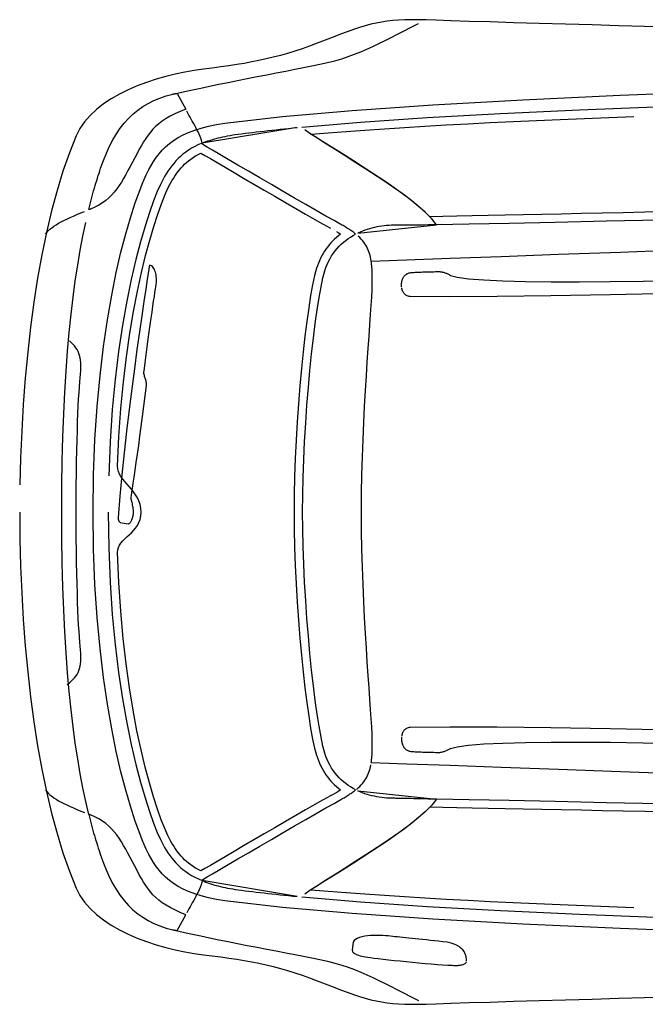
# Model space of a CAD drawing. Extents: x -3.1 to 3.1, y -5.2 to 5.4.
# Tile 1 of 30: x -3 to -1.5, y -5.1 to -2.8. Entities that reach past the tile are written whole.
import ezdxf

# ---------------------------------------------------------------- set-up
doc = ezdxf.new("R2010")
doc.units = 0
doc.layers.get('0').update_dxf_attribs({"linetype": 'CONTINUOUS'})

msp = doc.modelspace()

# ---------------------------------------------------------------- linework, layer by layer
for points in [[(-1.478917, -2.813929), (-1.536587, -2.812406), (-1.59774, -2.810744), (-1.660874, -2.808996), (-1.724457, -2.807193), (-1.78698, -2.805394), (-1.846929, -2.803634), (-1.902795, -2.801965), (-1.953043, -2.800417), (-1.996173, -2.799047), (-2.030661, -2.79789), (-2.055, -2.797), (-2.073028, -2.796591), (-2.089752, -2.796516), (-2.105354, -2.796795), (-2.120043, -2.797465), (-2.133992, -2.798539), (-2.147406, -2.800051), (-2.160465, -2.802024), (-2.173374, -2.804496), (-2.186307, -2.807476), (-2.199472, -2.811), (-2.213055, -2.815091), (-2.22726, -2.819776), (-2.242256, -2.825079), (-2.258252, -2.831039), (-2.275433, -2.837665), (-2.294, -2.845), (-2.312965, -2.85237), (-2.331311, -2.859157), (-2.349142, -2.865386), (-2.366575, -2.871106), (-2.383701, -2.876343), (-2.400642, -2.88115), (-2.417492, -2.885563), (-2.434374, -2.889622), (-2.451374, -2.893358), (-2.468614, -2.896823), (-2.486197, -2.900043), (-2.504232, -2.903075), (-2.522815, -2.905941), (-2.542071, -2.908693), (-2.562094, -2.911362), (-2.583, -2.914), (-2.604732, -2.917031), (-2.627063, -2.920909), (-2.649768, -2.925634), (-2.672654, -2.931232), (-2.695492, -2.937709), (-2.718098, -2.945091), (-2.740252, -2.953386), (-2.761748, -2.962622), (-2.78237, -2.972795), (-2.801921, -2.983945), (-2.820185, -2.996071), (-2.836965, -3.009201), (-2.852039, -3.023335), (-2.865213, -3.038504), (-2.876264, -3.054717), (-2.885, -3.072), (-2.901165, -3.112193), (-2.916307, -3.155398), (-2.930409, -3.201413), (-2.94348, -3.250043), (-2.955508, -3.301071), (-2.966504, -3.354315), (-2.976457, -3.409563), (-2.985374, -3.466622), (-2.993236, -3.52528), (-3.000063, -3.585343), (-3.005839, -3.64661), (-3.010575, -3.708886), (-3.014252, -3.771957), (-3.01689, -3.835634), (-3.018469, -3.899713)], [(-2.645, -2.971), (-2.645, -2.971), (-2.627752, -2.966976), (-2.609146, -2.962823), (-2.58935, -2.958539), (-2.568559, -2.954169), (-2.546941, -2.949713), (-2.524689, -2.945209), (-2.50198, -2.940669), (-2.479, -2.936122), (-2.455917, -2.931583), (-2.432925, -2.927079), (-2.410201, -2.92263), (-2.387933, -2.918264), (-2.366291, -2.913992), (-2.345472, -2.909843), (-2.325646, -2.905835), (-2.307, -2.902), (-2.288783, -2.898047), (-2.271559, -2.893713), (-2.255173, -2.888988), (-2.2395, -2.883902), (-2.224378, -2.878445), (-2.209685, -2.872638), (-2.195268, -2.86648), (-2.181, -2.859996), (-2.16672, -2.853173), (-2.152311, -2.846035), (-2.137614, -2.838583), (-2.1225, -2.830839), (-2.106815, -2.822795), (-2.090433, -2.814469), (-2.073209, -2.805866)], [(-2.625, -3.009), (-2.625, -3.009), (-2.638551, -3.014437), (-2.650783, -3.019921), (-2.661811, -3.025488), (-2.671748, -3.031185), (-2.680693, -3.037035), (-2.688768, -3.043098), (-2.696079, -3.049402), (-2.702748, -3.056), (-2.708866, -3.062917), (-2.714567, -3.070209), (-2.719945, -3.077906), (-2.725122, -3.086059), (-2.730197, -3.094701), (-2.735299, -3.103878), (-2.740528, -3.11363), (-2.746, -3.124), (-2.751657, -3.134504), (-2.757071, -3.144657), (-2.762311, -3.154445), (-2.767465, -3.16387), (-2.772602, -3.172913), (-2.777811, -3.181579), (-2.783161, -3.189858), (-2.788748, -3.197748), (-2.79463, -3.205228), (-2.800898, -3.212315), (-2.807626, -3.218988), (-2.814902, -3.225248), (-2.822791, -3.231079), (-2.83139, -3.236488), (-2.840764, -3.241461), (-2.851, -3.246), (-2.851189, -3.246004), (-2.851409, -3.246035), (-2.851646, -3.246083), (-2.851902, -3.24615), (-2.852161, -3.246224), (-2.852433, -3.246311), (-2.852713, -3.246402), (-2.852996, -3.246496), (-2.853268, -3.246587), (-2.853547, -3.246681), (-2.853819, -3.246764), (-2.854087, -3.246843), (-2.854339, -3.246906), (-2.854579, -3.246957), (-2.854799, -3.246988), (-2.855, -3.247), (-2.853476, -3.240457), (-2.851909, -3.233965), (-2.850299, -3.227524), (-2.848654, -3.221138), (-2.846969, -3.214795), (-2.845256, -3.208516), (-2.843508, -3.202287), (-2.841748, -3.196122), (-2.839953, -3.190008), (-2.838138, -3.183957), (-2.836307, -3.177965), (-2.834469, -3.172043), (-2.832606, -3.166177), (-2.83074, -3.160386), (-2.828866, -3.154657), (-2.827, -3.149), (-2.820417, -3.130441), (-2.813413, -3.113008), (-2.805957, -3.096673), (-2.798028, -3.081417), (-2.789587, -3.067201), (-2.780622, -3.054016), (-2.771098, -3.041831), (-2.760996, -3.030622), (-2.75028, -3.020354), (-2.738925, -3.011016), (-2.726909, -3.002575), (-2.714217, -2.995012), (-2.700795, -2.988287), (-2.686638, -2.982402), (-2.671713, -2.977307), (-2.656, -2.973), (-2.655421, -2.972819), (-2.654823, -2.972665), (-2.654209, -2.972524), (-2.653575, -2.972402), (-2.652921, -2.972287), (-2.652252, -2.972185), (-2.651567, -2.972091), (-2.650874, -2.971996), (-2.650161, -2.971898), (-2.649445, -2.971803), (-2.648717, -2.971697), (-2.647984, -2.971587), (-2.64724, -2.971461), (-2.646496, -2.971323), (-2.645744, -2.971169), (-2.625, -3.009)], [(-1.349287, -4.961528), (-1.594354, -4.952028), (-1.825417, -4.941354), (-2.038587, -4.929449), (-2.229992, -4.916283), (-2.395756, -4.901811), (-2.532, -4.886), (-2.552331, -4.882709), (-2.571028, -4.87885), (-2.588173, -4.874441), (-2.603874, -4.869512), (-2.618205, -4.864067), (-2.631276, -4.858134), (-2.643173, -4.851724), (-2.654, -4.844874), (-2.663831, -4.837579), (-2.672776, -4.829874), (-2.680925, -4.821772), (-2.688374, -4.813295), (-2.695205, -4.804453), (-2.701528, -4.795283), (-2.707425, -4.785787), (-2.713, -4.776), (-2.719256, -4.763461), (-2.726992, -4.74574), (-2.735945, -4.72285), (-2.745854, -4.694823), (-2.756457, -4.661661), (-2.767504, -4.623398), (-2.778724, -4.580043), (-2.789874, -4.531622), (-2.800669, -4.478146), (-2.810874, -4.419638), (-2.820217, -4.356114), (-2.828449, -4.287606), (-2.835295, -4.214118), (-2.840516, -4.135673), (-2.843831, -4.052291), (-2.845, -3.964), (-2.843831, -3.875701), (-2.840516, -3.792319), (-2.835295, -3.71387), (-2.828449, -3.640386), (-2.820217, -3.57187), (-2.810874, -3.508354), (-2.800669, -3.449846), (-2.789874, -3.396374), (-2.778724, -3.347945), (-2.767504, -3.304591), (-2.756457, -3.266323), (-2.745854, -3.233169), (-2.735945, -3.205134), (-2.726992, -3.182252), (-2.719256, -3.164531), (-2.713, -3.152), (-2.707425, -3.142201), (-2.701528, -3.132709), (-2.695205, -3.123531), (-2.688374, -3.114701), (-2.680925, -3.106217), (-2.672776, -3.098118), (-2.663831, -3.090409), (-2.654, -3.083122), (-2.643173, -3.07626), (-2.631276, -3.069854), (-2.618205, -3.063917), (-2.603874, -3.05848), (-2.588173, -3.053543), (-2.571028, -3.049142), (-2.552331, -3.045283), (-2.532, -3.042), (-2.395756, -3.026169), (-2.229992, -3.011669), (-2.038587, -2.998453), (-1.825417, -2.986496), (-1.594354, -2.975752), (-1.349287, -2.966201)], [(-2.35, -3.051), (-2.35, -3.051), (-2.210453, -3.039319), (-2.052524, -3.028638), (-1.878551, -3.018921), (-1.690902, -3.010138), (-1.491913, -3.002244), (-1.283949, -2.99522), (-1.069358, -2.98902), (-0.850496, -2.983622), (-0.629705, -2.978976), (-0.40935, -2.975063), (-0.191776, -2.971846), (0.020657, -2.969291), (0.225602, -2.967358), (0.420713, -2.966024)], [(-2.585, -3.092), (-2.585, -3.092), (-2.586791, -3.085736), (-2.588803, -3.079693), (-2.590996, -3.07385), (-2.593354, -3.068201), (-2.595839, -3.062713), (-2.598441, -3.057382), (-2.601122, -3.052189), (-2.603874, -3.047122), (-2.60665, -3.04215), (-2.609437, -3.037276), (-2.612209, -3.032472), (-2.614949, -3.027728), (-2.617618, -3.02302), (-2.620201, -3.018343), (-2.622665, -3.013669)], [(-1.483409, -3.251811), (-1.535807, -3.253028), (-1.587236, -3.254201), (-1.637555, -3.255339), (-1.686606, -3.256437), (-1.734248, -3.257496), (-1.780307, -3.2585), (-1.82465, -3.259461), (-1.867114, -3.260362), (-1.907559, -3.261217), (-1.945815, -3.262004), (-1.981744, -3.262736), (-2.015189, -3.263398), (-2.046, -3.264), (-2.058205, -3.251862), (-2.072512, -3.239165), (-2.088614, -3.226028), (-2.106232, -3.212559), (-2.125055, -3.198878), (-2.144799, -3.185102), (-2.165169, -3.17135), (-2.185874, -3.157748), (-2.206602, -3.14439), (-2.227079, -3.131417), (-2.246996, -3.118929), (-2.266075, -3.107059), (-2.284, -3.095906), (-2.300496, -3.085602), (-2.315256, -3.07626), (-2.328, -3.068), (-2.286992, -3.064657), (-2.244272, -3.06139), (-2.199894, -3.058193), (-2.153933, -3.055075), (-2.106445, -3.052028), (-2.0575, -3.049063), (-2.007161, -3.046177), (-1.9555, -3.043374), (-1.902559, -3.040642), (-1.848425, -3.038004), (-1.79315, -3.035445), (-1.736811, -3.03298), (-1.679457, -3.030594), (-1.621161, -3.028307), (-1.561984, -3.026102)], [(-2.586, -3.089), (-2.586, -3.089), (-2.581634, -3.087335), (-2.577177, -3.085717), (-2.57261, -3.084146), (-2.567933, -3.082622), (-2.563138, -3.081146), (-2.558224, -3.079717), (-2.553177, -3.078335), (-2.548, -3.077), (-2.542673, -3.075701), (-2.537209, -3.074461), (-2.531583, -3.073268), (-2.525807, -3.072122), (-2.519862, -3.071012), (-2.513752, -3.069961), (-2.507465, -3.068957), (-2.501, -3.068), (-2.492665, -3.066878), (-2.484173, -3.065787), (-2.475516, -3.064709), (-2.466713, -3.06365), (-2.457752, -3.062594), (-2.448646, -3.061555), (-2.439386, -3.060524), (-2.429996, -3.059496), (-2.420453, -3.058457), (-2.41078, -3.057425), (-2.400965, -3.056386), (-2.391028, -3.055343), (-2.380953, -3.054276), (-2.37076, -3.053201), (-2.360437, -3.05211), (-2.586, -3.089)], [(-2.586, -3.089), (-2.586, -3.089), (-2.581634, -3.087335), (-2.577177, -3.085717), (-2.57261, -3.084146), (-2.567933, -3.082622), (-2.563138, -3.081146), (-2.558224, -3.079717), (-2.553177, -3.078335), (-2.548, -3.077), (-2.542673, -3.075701), (-2.537209, -3.074461), (-2.531583, -3.073268), (-2.525807, -3.072122), (-2.519862, -3.071012), (-2.513752, -3.069961), (-2.507465, -3.068957), (-2.501, -3.068), (-2.492665, -3.066878), (-2.484173, -3.065787), (-2.475516, -3.064709), (-2.466713, -3.06365), (-2.457752, -3.062594), (-2.448646, -3.061555), (-2.439386, -3.060524), (-2.429996, -3.059496), (-2.420453, -3.058457), (-2.41078, -3.057425), (-2.400965, -3.056386), (-2.391028, -3.055343), (-2.380953, -3.054276), (-2.37076, -3.053201), (-2.360437, -3.05211)], [(-1.49778, -3.27176), (-1.627728, -3.274606), (-1.748618, -3.277205), (-1.857764, -3.279508), (-1.952453, -3.281457), (-2.03, -3.283), (-2.041035, -3.268996), (-2.05613, -3.253787), (-2.074661, -3.237618), (-2.096028, -3.220732), (-2.119598, -3.203362), (-2.14478, -3.185772), (-2.170945, -3.168189), (-2.197496, -3.150874), (-2.223803, -3.134051), (-2.249272, -3.117984), (-2.273276, -3.102906), (-2.295217, -3.089075), (-2.314465, -3.076717), (-2.330421, -3.066091), (-2.342465, -3.057433)], [(-2.809, -3.964), (-2.809, -3.964), (-2.807843, -4.049748), (-2.804559, -4.130748), (-2.799398, -4.206965), (-2.792622, -4.278386), (-2.784484, -4.344976), (-2.775248, -4.406732), (-2.765165, -4.463622), (-2.7545, -4.515622), (-2.7435, -4.562709), (-2.732433, -4.604862), (-2.721551, -4.642063), (-2.711122, -4.674291), (-2.701386, -4.701516), (-2.692622, -4.723724), (-2.685071, -4.74089), (-2.679, -4.753), (-2.675193, -4.759661), (-2.671268, -4.766165), (-2.667185, -4.772488), (-2.662917, -4.77865), (-2.658429, -4.78463), (-2.653701, -4.790433), (-2.648689, -4.796055), (-2.643374, -4.801496), (-2.637709, -4.80674), (-2.631677, -4.811803), (-2.625244, -4.816669), (-2.618386, -4.821343), (-2.611055, -4.825811), (-2.603236, -4.830079), (-2.594894, -4.834142), (-2.586, -4.838), (-2.585988, -4.837819), (-2.585957, -4.837665), (-2.585906, -4.837524), (-2.585843, -4.837402), (-2.585764, -4.837287), (-2.585681, -4.837185), (-2.585587, -4.837091), (-2.585496, -4.836996), (-2.585402, -4.836898), (-2.585311, -4.836803), (-2.585224, -4.836697), (-2.58515, -4.836587), (-2.585083, -4.836461), (-2.585035, -4.836323), (-2.585004, -4.836169), (-2.585, -4.836), (-2.582146, -4.834315), (-2.57402, -4.829512), (-2.561236, -4.821969), (-2.544433, -4.812075), (-2.524224, -4.800181), (-2.501252, -4.786685), (-2.47613, -4.771953), (-2.4495, -4.756374), (-2.421969, -4.740299), (-2.394173, -4.72413), (-2.366744, -4.708228), (-2.340311, -4.69298), (-2.315484, -4.678752), (-2.292909, -4.665929), (-2.273205, -4.654886), (-2.257, -4.646), (-2.254394, -4.6445), (-2.251843, -4.643), (-2.249339, -4.6415), (-2.246886, -4.640012), (-2.244484, -4.638524), (-2.242142, -4.637047), (-2.23985, -4.635579), (-2.237622, -4.634122), (-2.235445, -4.632673), (-2.233331, -4.63124), (-2.231276, -4.629815), (-2.229291, -4.628417), (-2.227362, -4.627028), (-2.225508, -4.625665), (-2.223713, -4.624319), (-2.222, -4.623), (-2.22811, -4.619677), (-2.234075, -4.616098), (-2.23987, -4.612252), (-2.245496, -4.608138), (-2.250929, -4.60374), (-2.256169, -4.599071), (-2.261193, -4.59411), (-2.266, -4.588874), (-2.270563, -4.583331), (-2.274886, -4.577496), (-2.278949, -4.571354), (-2.282748, -4.564917), (-2.286256, -4.558161), (-2.28948, -4.551094), (-2.292394, -4.543709), (-2.295, -4.536), (-2.299543, -4.519024), (-2.304161, -4.497638), (-2.308795, -4.472236), (-2.313402, -4.443248), (-2.317921, -4.411063), (-2.322311, -4.376106), (-2.326516, -4.33878), (-2.330496, -4.2995), (-2.334185, -4.258665), (-2.337551, -4.216697), (-2.340531, -4.174004), (-2.343091, -4.130996), (-2.345157, -4.088075), (-2.346701, -4.045665), (-2.347665, -4.004169), (-2.348, -3.964), (-2.347665, -3.923654), (-2.346701, -3.882035), (-2.345157, -3.839535), (-2.343091, -3.796575), (-2.340531, -3.753539), (-2.337551, -3.71085), (-2.334185, -3.668906), (-2.330496, -3.628122), (-2.326516, -3.588886), (-2.322311, -3.551622), (-2.317921, -3.516724), (-2.313402, -3.484606), (-2.308795, -3.455665), (-2.304161, -3.430315), (-2.299543, -3.408957), (-2.295, -3.392), (-2.292394, -3.384283), (-2.28948, -3.376898), (-2.286256, -3.369827), (-2.282748, -3.363075), (-2.278949, -3.356626), (-2.274886, -3.350492), (-2.270563, -3.344657), (-2.266, -3.339122), (-2.261193, -3.333874), (-2.256169, -3.328917), (-2.250929, -3.32424), (-2.245496, -3.319854), (-2.23987, -3.315736), (-2.234075, -3.31189), (-2.22811, -3.308311), (-2.222, -3.305), (-2.223713, -3.303504), (-2.225508, -3.302035), (-2.227362, -3.300583), (-2.229291, -3.29915), (-2.231276, -3.297724), (-2.233331, -3.296311), (-2.235445, -3.294902), (-2.237622, -3.293496), (-2.23985, -3.292087), (-2.242142, -3.290681), (-2.244484, -3.289264), (-2.246886, -3.287843), (-2.249339, -3.286406), (-2.251843, -3.284957), (-2.254394, -3.283488), (-2.257, -3.282), (-2.273205, -3.273102), (-2.292909, -3.262059), (-2.315484, -3.249232), (-2.340311, -3.235012), (-2.366744, -3.21976), (-2.394173, -3.203862), (-2.421969, -3.187689), (-2.4495, -3.171622), (-2.47613, -3.156031), (-2.501252, -3.141299), (-2.524224, -3.127803), (-2.544433, -3.115917), (-2.561236, -3.106012), (-2.57402, -3.09848), (-2.582146, -3.093677), (-2.585, -3.092), (-2.585004, -3.091811), (-2.585035, -3.091622), (-2.585083, -3.091433), (-2.58515, -3.091244), (-2.585224, -3.091055), (-2.585311, -3.090866), (-2.585402, -3.090677), (-2.585496, -3.0905), (-2.585587, -3.090311), (-2.585681, -3.090122), (-2.585764, -3.089933), (-2.585843, -3.089744), (-2.585906, -3.089555), (-2.585957, -3.089366), (-2.585988, -3.089177), (-2.586, -3.089), (-2.594894, -3.092862), (-2.603236, -3.096957), (-2.611055, -3.101272), (-2.618386, -3.105807), (-2.625244, -3.110547), (-2.631677, -3.1155), (-2.637709, -3.12065), (-2.643374, -3.126), (-2.648689, -3.131524), (-2.653701, -3.137236), (-2.658429, -3.143126), (-2.662917, -3.149185), (-2.667185, -3.155402), (-2.671268, -3.161783), (-2.675193, -3.168315), (-2.679, -3.175), (-2.685071, -3.187098), (-2.692622, -3.204264), (-2.701386, -3.226469), (-2.711122, -3.253701), (-2.721551, -3.285921), (-2.732433, -3.323126), (-2.7435, -3.36528), (-2.7545, -3.412374), (-2.765165, -3.464366), (-2.775248, -3.521256), (-2.784484, -3.583008), (-2.792622, -3.649606), (-2.799398, -3.721024), (-2.804559, -3.797244), (-2.807843, -3.87824)], [(-2.267, -3.299), (-2.267, -3.299), (-2.266433, -3.299366), (-2.265866, -3.299744), (-2.265299, -3.300122), (-2.264744, -3.3005), (-2.264177, -3.300866), (-2.263622, -3.301244), (-2.263055, -3.301622), (-2.2625, -3.302), (-2.261933, -3.302366), (-2.261366, -3.302744), (-2.260799, -3.303122), (-2.260244, -3.3035), (-2.259677, -3.303866), (-2.259122, -3.304244), (-2.258555, -3.304622), (-2.258, -3.305), (-2.262961, -3.308839), (-2.267744, -3.312866), (-2.272339, -3.317071), (-2.276744, -3.321453), (-2.280961, -3.326), (-2.284996, -3.330713), (-2.288839, -3.335587), (-2.2925, -3.340622), (-2.295961, -3.345803), (-2.299244, -3.351138), (-2.302339, -3.35661), (-2.305244, -3.362232), (-2.307961, -3.367976), (-2.310496, -3.373862), (-2.312839, -3.37987), (-2.315, -3.386), (-2.319543, -3.403299), (-2.324161, -3.424941), (-2.328795, -3.450531), (-2.333402, -3.479685), (-2.337921, -3.511992), (-2.342311, -3.547079), (-2.346516, -3.584543), (-2.350496, -3.624), (-2.354185, -3.665039), (-2.357551, -3.707287), (-2.360531, -3.750339), (-2.363091, -3.793811), (-2.365157, -3.837303), (-2.366701, -3.880429), (-2.367665, -3.922787), (-2.368, -3.964), (-2.367665, -4.005205), (-2.366701, -4.047563), (-2.365157, -4.090681), (-2.363091, -4.134169), (-2.360531, -4.177622), (-2.357551, -4.220654), (-2.354185, -4.262866), (-2.350496, -4.303874), (-2.346516, -4.343268), (-2.342311, -4.380665), (-2.337921, -4.415665), (-2.333402, -4.447886), (-2.328795, -4.476917), (-2.324161, -4.502378), (-2.319543, -4.523866), (-2.315, -4.541), (-2.312839, -4.547295), (-2.310496, -4.553461), (-2.307961, -4.559472), (-2.305244, -4.565339), (-2.302339, -4.571047), (-2.299244, -4.57661), (-2.295961, -4.582008), (-2.2925, -4.587248), (-2.288839, -4.592315), (-2.284996, -4.597224), (-2.280961, -4.601961), (-2.276744, -4.606528), (-2.272339, -4.610913), (-2.267744, -4.615126), (-2.262961, -4.619154), (-2.258, -4.623), (-2.258555, -4.623366), (-2.259122, -4.623744), (-2.259677, -4.624122), (-2.260244, -4.6245), (-2.260799, -4.624866), (-2.261366, -4.625244), (-2.261933, -4.625622), (-2.2625, -4.626), (-2.263055, -4.626366), (-2.263622, -4.626744), (-2.264177, -4.627122), (-2.264744, -4.6275), (-2.265299, -4.627866), (-2.265866, -4.628244), (-2.266433, -4.628622), (-2.267, -4.629), (-2.281543, -4.636929), (-2.299, -4.646665), (-2.318902, -4.657925), (-2.340791, -4.670433), (-2.364193, -4.683894), (-2.388654, -4.698043), (-2.413697, -4.712583), (-2.438874, -4.727248), (-2.463701, -4.74174), (-2.487728, -4.755791), (-2.510484, -4.769114), (-2.531512, -4.781433), (-2.550335, -4.792457), (-2.566504, -4.801917), (-2.579547, -4.80952), (-2.589, -4.815), (-2.595547, -4.811728), (-2.601728, -4.808295), (-2.607547, -4.804701), (-2.613043, -4.800949), (-2.61822, -4.797035), (-2.623114, -4.792969), (-2.627736, -4.788748), (-2.632122, -4.784374), (-2.636276, -4.779843), (-2.640236, -4.775161), (-2.644016, -4.770327), (-2.647638, -4.765354), (-2.651122, -4.760228), (-2.654496, -4.754961), (-2.657783, -4.749551), (-2.661, -4.744), (-2.667386, -4.731543), (-2.674819, -4.71485), (-2.683106, -4.693953), (-2.692075, -4.668902), (-2.701535, -4.639732), (-2.711319, -4.6065), (-2.72124, -4.569236), (-2.731122, -4.527996), (-2.740776, -4.482811), (-2.750028, -4.43374), (-2.758697, -4.380811), (-2.766606, -4.324087), (-2.773567, -4.263591), (-2.779409, -4.199386), (-2.783945, -4.131508), (-2.787, -4.06), (-2.786528, -4.05372), (-2.784874, -4.047953), (-2.782197, -4.042591), (-2.778669, -4.037543), (-2.774449, -4.032693), (-2.769717, -4.027953), (-2.764634, -4.023209), (-2.759374, -4.018374), (-2.754094, -4.013331), (-2.74898, -4.007992), (-2.744181, -4.002248), (-2.739886, -3.996012), (-2.736248, -3.989165), (-2.733445, -3.981614), (-2.731638, -3.97326), (-2.731, -3.964), (-2.731638, -3.954598), (-2.733445, -3.945862), (-2.736248, -3.937713), (-2.739886, -3.930091), (-2.744181, -3.922921), (-2.74898, -3.916146), (-2.754094, -3.909689), (-2.759374, -3.903496), (-2.764634, -3.89748), (-2.769717, -3.891591), (-2.774449, -3.885752), (-2.778669, -3.879902), (-2.782197, -3.873965), (-2.784874, -3.867882), (-2.786528, -3.861579), (-2.787, -3.855), (-2.783602, -3.784783), (-2.778791, -3.718169), (-2.77274, -3.655189), (-2.765622, -3.59589), (-2.75761, -3.540287), (-2.748886, -3.488437), (-2.739622, -3.440366), (-2.73, -3.396122), (-2.720181, -3.355724), (-2.710358, -3.31922), (-2.700693, -3.286646), (-2.691374, -3.258043), (-2.682563, -3.233433), (-2.674449, -3.212866), (-2.667201, -3.196374), (-2.661, -3.184), (-2.657783, -3.178437), (-2.654496, -3.173028), (-2.651122, -3.16776), (-2.647638, -3.162638), (-2.644016, -3.157654), (-2.640236, -3.152827), (-2.636276, -3.148146), (-2.632122, -3.143622), (-2.627736, -3.13924), (-2.623114, -3.13502), (-2.61822, -3.130949), (-2.613043, -3.127043), (-2.607547, -3.123287), (-2.601728, -3.119697), (-2.595547, -3.11626), (-2.589, -3.113), (-2.579547, -3.118469), (-2.566504, -3.126071), (-2.550335, -3.135528), (-2.531512, -3.146559), (-2.510484, -3.15887), (-2.487728, -3.172197), (-2.463701, -3.186244), (-2.438874, -3.200748), (-2.413697, -3.215406), (-2.388654, -3.229949), (-2.364193, -3.244091), (-2.340791, -3.257559), (-2.318902, -3.270059), (-2.299, -3.281323), (-2.281543, -3.291059)], [(-2.958, -3.305), (-2.958, -3.305), (-2.954795, -3.300957), (-2.951193, -3.297091), (-2.947177, -3.293354), (-2.942748, -3.289748), (-2.93789, -3.286224), (-2.93261, -3.282776), (-2.926898, -3.27937), (-2.920748, -3.276), (-2.914146, -3.272618), (-2.907094, -3.269213), (-2.899587, -3.26576), (-2.891622, -3.262248), (-2.883177, -3.25863), (-2.874268, -3.254906), (-2.864874, -3.251031)], [(-2.855, -4.681), (-2.855, -4.681), (-2.862142, -4.650465), (-2.868941, -4.618441), (-2.875382, -4.584835), (-2.881449, -4.549559), (-2.887118, -4.51252), (-2.892382, -4.473646), (-2.89722, -4.432831), (-2.901622, -4.39), (-2.905559, -4.345051), (-2.909028, -4.297909), (-2.912004, -4.24848), (-2.91448, -4.196685), (-2.916429, -4.142421), (-2.917846, -4.08561), (-2.918705, -4.026165), (-2.919, -3.964), (-2.918705, -3.901823), (-2.917846, -3.842378), (-2.916429, -3.785563), (-2.91448, -3.731307), (-2.912004, -3.679504), (-2.909028, -3.630079), (-2.905559, -3.582937), (-2.901622, -3.538), (-2.89722, -3.495157), (-2.892382, -3.454346), (-2.887118, -3.415465), (-2.881449, -3.378433), (-2.875382, -3.343154), (-2.868941, -3.309551), (-2.862142, -3.277528)], [(-2.03, -3.283), (-2.03, -3.283), (-2.04026, -3.283169), (-2.050043, -3.283323), (-2.059339, -3.283457), (-2.068138, -3.283575), (-2.076417, -3.283669), (-2.084185, -3.283752), (-2.091421, -3.283819), (-2.098122, -3.283874), (-2.10426, -3.283913), (-2.109846, -3.283945), (-2.114858, -3.283965), (-2.119295, -3.283984), (-2.12313, -3.283988), (-2.12637, -3.283996), (-2.128992, -3.283996), (-2.131, -3.284), (-2.136819, -3.284075), (-2.142657, -3.284323), (-2.148504, -3.284732), (-2.154354, -3.285311), (-2.160193, -3.286043), (-2.166028, -3.286945), (-2.171835, -3.288008), (-2.177622, -3.289248), (-2.183366, -3.290638), (-2.189071, -3.292197), (-2.194724, -3.293921), (-2.200327, -3.295811), (-2.205854, -3.297854), (-2.211319, -3.300075), (-2.216701, -3.302449), (-2.03, -3.283)], [(-2.03, -3.283), (-2.03, -3.283), (-2.04026, -3.283169), (-2.050043, -3.283323), (-2.059339, -3.283457), (-2.068138, -3.283575), (-2.076417, -3.283669), (-2.084185, -3.283752), (-2.091421, -3.283819), (-2.098122, -3.283874), (-2.10426, -3.283913), (-2.109846, -3.283945), (-2.114858, -3.283965), (-2.119295, -3.283984), (-2.12313, -3.283988), (-2.12637, -3.283996), (-2.128992, -3.283996), (-2.131, -3.284), (-2.136819, -3.284075), (-2.142657, -3.284323), (-2.148504, -3.284732), (-2.154354, -3.285311), (-2.160193, -3.286043), (-2.166028, -3.286945), (-2.171835, -3.288008), (-2.177622, -3.289248), (-2.183366, -3.290638), (-2.189071, -3.292197), (-2.194724, -3.293921), (-2.200327, -3.295811), (-2.205854, -3.297854), (-2.211319, -3.300075), (-2.216701, -3.302449)], [(-2.185, -3.369), (-2.185, -3.369), (-2.185807, -3.364378), (-2.186744, -3.35989), (-2.187823, -3.355524), (-2.189059, -3.35128), (-2.190453, -3.34713), (-2.192024, -3.343083), (-2.193783, -3.339122), (-2.195748, -3.335248), (-2.197913, -3.331433), (-2.200303, -3.327685), (-2.202929, -3.323988), (-2.205807, -3.320339), (-2.208937, -3.31672), (-2.212339, -3.313134), (-2.21602, -3.309559)], [(-1.439031, -4.585748), (-1.593831, -4.580102), (-1.740701, -4.574776), (-1.876433, -4.569878), (-1.997854, -4.565535), (-2.101768, -4.561866), (-2.185, -4.559), (-2.184476, -4.555398), (-2.184047, -4.551724), (-2.183693, -4.547972), (-2.183417, -4.544138), (-2.183197, -4.540213), (-2.183043, -4.536197), (-2.182937, -4.532083), (-2.182874, -4.527874), (-2.182839, -4.523551), (-2.182839, -4.519122), (-2.182854, -4.514575), (-2.18289, -4.509917), (-2.182925, -4.50513), (-2.182961, -4.50022), (-2.182988, -4.495177), (-2.183, -4.49), (-2.183768, -4.473539), (-2.184929, -4.454268), (-2.186413, -4.432311), (-2.188169, -4.407807), (-2.190118, -4.380886), (-2.192224, -4.351689), (-2.194409, -4.320346), (-2.196622, -4.287), (-2.198795, -4.251768), (-2.200874, -4.214799), (-2.202799, -4.176224), (-2.204512, -4.136185), (-2.205945, -4.094803), (-2.207043, -4.052224), (-2.207748, -4.008575), (-2.208, -3.964), (-2.207748, -3.919417), (-2.207043, -3.875768), (-2.205945, -3.833185), (-2.204512, -3.791807), (-2.202799, -3.75176), (-2.200874, -3.713189), (-2.198795, -3.67622), (-2.196622, -3.641), (-2.194409, -3.607642), (-2.192224, -3.576299), (-2.190118, -3.547098), (-2.188169, -3.520185), (-2.186413, -3.495677), (-2.184929, -3.473724), (-2.183768, -3.454453), (-2.183, -3.438), (-2.182988, -3.432815), (-2.182961, -3.427772), (-2.182925, -3.422858), (-2.18289, -3.418075), (-2.182854, -3.413409), (-2.182839, -3.408866), (-2.182839, -3.404437), (-2.182874, -3.400122), (-2.182937, -3.395902), (-2.183043, -3.391791), (-2.183197, -3.387776), (-2.183417, -3.383854), (-2.183693, -3.380016), (-2.184047, -3.376268), (-2.184476, -3.372594), (-2.185, -3.369), (-2.101768, -3.365957), (-1.997854, -3.362165), (-1.876433, -3.357732), (-1.740701, -3.352791), (-1.593831, -3.347437), (-1.439031, -3.341799)], [(-2.776, -3.99), (-2.762, -3.992), (-2.762, -3.992), (-2.761047, -3.991894), (-2.760083, -3.991583), (-2.759106, -3.991067), (-2.758134, -3.990358), (-2.757161, -3.989449), (-2.756209, -3.988358), (-2.755276, -3.987079), (-2.754374, -3.985622), (-2.753496, -3.983984), (-2.752669, -3.982181), (-2.75189, -3.980209), (-2.751169, -3.978075), (-2.750508, -3.97578), (-2.749925, -3.973335), (-2.749413, -3.970736), (-2.749, -3.968), (-2.748898, -3.965437), (-2.748965, -3.962673), (-2.749173, -3.959752), (-2.749512, -3.956732), (-2.749941, -3.95365), (-2.750453, -3.950575), (-2.75102, -3.947547), (-2.751622, -3.944622), (-2.752228, -3.941843), (-2.752831, -3.939276), (-2.753398, -3.936957), (-2.753917, -3.934953), (-2.75435, -3.933295), (-2.754697, -3.932055), (-2.754917, -3.931268), (-2.755, -3.931), (-2.754756, -3.929437), (-2.754063, -3.924898), (-2.752949, -3.917579), (-2.751465, -3.907701), (-2.749634, -3.895453), (-2.747508, -3.881059), (-2.74511, -3.864709), (-2.742496, -3.846622), (-2.739685, -3.826992), (-2.736732, -3.806043), (-2.733661, -3.783965), (-2.730528, -3.76098), (-2.727346, -3.737276), (-2.724177, -3.713079), (-2.721047, -3.688583), (-2.718, -3.664), (-2.717917, -3.662228), (-2.718047, -3.660319), (-2.718346, -3.658283), (-2.718795, -3.656154), (-2.719346, -3.653933), (-2.719984, -3.651657), (-2.720665, -3.649335), (-2.721374, -3.646996), (-2.722063, -3.64465), (-2.722713, -3.642335), (-2.723287, -3.640051), (-2.723764, -3.637839), (-2.724098, -3.635701), (-2.724272, -3.633669), (-2.724248, -3.63176), (-2.724, -3.63), (-2.721535, -3.610441), (-2.719059, -3.59124), (-2.716575, -3.572496), (-2.714122, -3.554339), (-2.711705, -3.536866), (-2.70937, -3.520201), (-2.707122, -3.504453), (-2.705, -3.489748), (-2.703008, -3.476181), (-2.701181, -3.463882), (-2.699543, -3.452957), (-2.698122, -3.443528), (-2.696925, -3.435693), (-2.695996, -3.429591), (-2.695339, -3.425319), (-2.695, -3.423), (-2.694693, -3.419878), (-2.694535, -3.416551), (-2.694528, -3.413075), (-2.694685, -3.409512), (-2.694996, -3.405902), (-2.695484, -3.402307), (-2.69615, -3.398776), (-2.697, -3.395374), (-2.698028, -3.392138), (-2.699252, -3.389138), (-2.700673, -3.386417), (-2.702307, -3.384043), (-2.704146, -3.382055), (-2.706205, -3.380516), (-2.708484, -3.379476), (-2.711, -3.379), (-2.711618, -3.382811), (-2.713398, -3.393862), (-2.716193, -3.411559), (-2.71989, -3.435311), (-2.724331, -3.464516), (-2.729398, -3.498598), (-2.734957, -3.536957), (-2.740874, -3.579), (-2.747008, -3.624126), (-2.753232, -3.671768), (-2.759409, -3.721311), (-2.765417, -3.772185), (-2.77111, -3.823772), (-2.776362, -3.875504), (-2.781031, -3.926776), (-2.785, -3.977), (-2.785138, -3.978283), (-2.785185, -3.979524), (-2.785138, -3.980705), (-2.784996, -3.981843), (-2.78476, -3.982909), (-2.784433, -3.983921), (-2.784008, -3.984866), (-2.7835, -3.985748), (-2.782886, -3.986551), (-2.782185, -3.987291), (-2.781382, -3.987945), (-2.780496, -3.988528), (-2.779508, -3.98902), (-2.778433, -3.989437), (-2.777264, -3.989764)], [(-2.113, -3.43), (-2.113, -3.43), (-2.113161, -3.428858), (-2.11328, -3.427701), (-2.11335, -3.42652), (-2.113374, -3.425327), (-2.11335, -3.424106), (-2.11328, -3.422874), (-2.113161, -3.42163), (-2.113, -3.420374), (-2.112787, -3.419094), (-2.112528, -3.417815), (-2.11222, -3.41652), (-2.111874, -3.415228), (-2.111472, -3.413921), (-2.111028, -3.412618), (-2.110531, -3.411307), (-2.11, -3.41), (-2.109209, -3.408358), (-2.108354, -3.406811), (-2.107413, -3.405358), (-2.106402, -3.404012), (-2.105299, -3.40276), (-2.104122, -3.40161), (-2.102854, -3.400563), (-2.101496, -3.399622), (-2.100039, -3.39878), (-2.098492, -3.398051), (-2.096839, -3.397425), (-2.095091, -3.396917), (-2.093228, -3.396512), (-2.091268, -3.396228), (-2.089189, -3.396051), (-2.087, -3.396), (-2.084055, -3.395811), (-2.080882, -3.395622), (-2.077492, -3.395437), (-2.073917, -3.39526), (-2.070165, -3.395083), (-2.066268, -3.394921), (-2.062244, -3.394764), (-2.058122, -3.394622), (-2.053909, -3.394484), (-2.049642, -3.394362), (-2.045331, -3.394252), (-2.041012, -3.394165), (-2.036693, -3.394087), (-2.032406, -3.394039), (-2.028165, -3.394004), (-2.024, -3.394), (-2.022453, -3.394039), (-2.020827, -3.394177), (-2.01913, -3.394394), (-2.017386, -3.394701), (-2.015594, -3.395075), (-2.01378, -3.395524), (-2.011949, -3.396039), (-2.010122, -3.396622), (-2.008295, -3.397256), (-2.006504, -3.397949), (-2.004744, -3.398689), (-2.003043, -3.39948), (-2.001398, -3.400307), (-1.999839, -3.401173), (-1.998366, -3.402071), (-1.997, -3.403), (-1.980811, -3.407287), (-1.954157, -3.410815), (-1.917807, -3.413602), (-1.872543, -3.415685), (-1.819138, -3.417083), (-1.758374, -3.417831), (-1.691024, -3.417957), (-1.617874, -3.4175), (-1.539689, -3.416469), (-1.45726, -3.414909)], [(-1.467433, -3.445854), (-1.618276, -3.449197), (-1.758764, -3.451626), (-1.886398, -3.453106), (-1.998646, -3.453579), (-2.093, -3.453), (-2.09535, -3.452693), (-2.097547, -3.452173), (-2.099579, -3.451445), (-2.101465, -3.450528), (-2.103189, -3.449429), (-2.104772, -3.448181), (-2.106201, -3.44678), (-2.107496, -3.445248), (-2.108642, -3.443594), (-2.109654, -3.441843), (-2.110528, -3.44), (-2.111276, -3.438091), (-2.111886, -3.436114), (-2.112382, -3.434102), (-2.112748, -3.432055)], [(-2.906, -4.373), (-2.906, -4.373), (-2.901142, -4.369228), (-2.896705, -4.365413), (-2.892677, -4.361516), (-2.889059, -4.357512), (-2.885835, -4.35337), (-2.883004, -4.349071), (-2.880559, -4.344579), (-2.8785, -4.339874), (-2.876807, -4.334913), (-2.875488, -4.329685), (-2.874531, -4.324154), (-2.873937, -4.318295), (-2.873685, -4.312071), (-2.873783, -4.305469), (-2.87422, -4.298453), (-2.875, -4.291), (-2.875768, -4.2825), (-2.876575, -4.27239), (-2.877402, -4.260673), (-2.878248, -4.247354), (-2.879087, -4.232433), (-2.879921, -4.215917), (-2.880724, -4.197811), (-2.8815, -4.178122), (-2.88222, -4.156843), (-2.88289, -4.133992), (-2.88348, -4.109563), (-2.883996, -4.083575), (-2.884413, -4.056012), (-2.884732, -4.026898), (-2.884929, -3.996224), (-2.885, -3.964), (-2.884929, -3.931768), (-2.884732, -3.901094), (-2.884413, -3.871972), (-2.883996, -3.844417), (-2.88348, -3.818421), (-2.88289, -3.793996), (-2.88222, -3.771142), (-2.8815, -3.749874), (-2.880724, -3.730177), (-2.879921, -3.712071), (-2.879087, -3.695555), (-2.878248, -3.680638), (-2.877402, -3.667315), (-2.876575, -3.655598), (-2.875768, -3.645488), (-2.875, -3.637), (-2.87422, -3.629535), (-2.873783, -3.62252), (-2.873685, -3.615909), (-2.873937, -3.609685), (-2.874531, -3.603803), (-2.875488, -3.598252), (-2.876807, -3.592992), (-2.8785, -3.588), (-2.880559, -3.583232), (-2.883004, -3.578673), (-2.885835, -3.574291), (-2.889059, -3.570059), (-2.892677, -3.565933), (-2.896705, -3.561906), (-2.901142, -3.557937)], [(-3.019, -3.964), (-3.019, -3.964), (-3.018469, -4.028276), (-3.01689, -4.092354), (-3.014252, -4.156028), (-3.010575, -4.219106), (-3.005839, -4.281374), (-3.000063, -4.342646), (-2.993236, -4.402709), (-2.985374, -4.461374), (-2.976457, -4.518421), (-2.966504, -4.573673), (-2.955508, -4.626909), (-2.94348, -4.677949), (-2.930409, -4.726575), (-2.916307, -4.772594), (-2.901165, -4.815799), (-2.885, -4.856), (-2.876264, -4.873106), (-2.865213, -4.889201), (-2.852039, -4.904283), (-2.836965, -4.918374), (-2.820185, -4.931476), (-2.801921, -4.943606), (-2.78237, -4.954776), (-2.761748, -4.965), (-2.740252, -4.97428), (-2.718098, -4.982638), (-2.695492, -4.990079), (-2.672654, -4.996622), (-2.649768, -5.002272), (-2.627063, -5.007043), (-2.604732, -5.010945), (-2.583, -5.014), (-2.562094, -5.016614), (-2.542071, -5.019256), (-2.522815, -5.021961), (-2.504232, -5.02478), (-2.486197, -5.02774), (-2.468614, -5.030902), (-2.451374, -5.034303), (-2.434374, -5.037996), (-2.417492, -5.042008), (-2.400642, -5.046398), (-2.383701, -5.051197), (-2.366575, -5.056465), (-2.349142, -5.062232), (-2.331311, -5.068547), (-2.312965, -5.075453), (-2.294, -5.083), (-2.275433, -5.090323), (-2.258252, -5.096949), (-2.242256, -5.102902), (-2.22726, -5.108213), (-2.213055, -5.112894), (-2.199472, -5.116988), (-2.186307, -5.120512), (-2.173374, -5.123496), (-2.160465, -5.125957), (-2.147406, -5.127933), (-2.133992, -5.129445), (-2.120043, -5.130528), (-2.105354, -5.131189), (-2.089752, -5.131476), (-2.073028, -5.131398), (-2.055, -5.131), (-2.030661, -5.130098), (-1.996173, -5.128945), (-1.953043, -5.127571), (-1.902795, -5.126028), (-1.846929, -5.12435), (-1.78698, -5.122591), (-1.724457, -5.120787), (-1.660874, -5.118996), (-1.59774, -5.11724), (-1.536587, -5.115583), (-1.478917, -5.114055)], [(-1.467433, -4.481685), (-1.618276, -4.47837), (-1.758764, -4.475984), (-1.886398, -4.474594), (-1.998646, -4.474248), (-2.093, -4.475), (-2.09535, -4.475283), (-2.097547, -4.475776), (-2.099579, -4.476449), (-2.101465, -4.477307), (-2.103189, -4.478323), (-2.104772, -4.479492), (-2.106201, -4.480803), (-2.107496, -4.482248), (-2.108642, -4.483799), (-2.109654, -4.485461), (-2.110528, -4.487217), (-2.111276, -4.489059), (-2.111886, -4.490961), (-2.112382, -4.492929), (-2.112748, -4.494945)], [(-2.113, -4.497), (-2.113, -4.497), (-2.113161, -4.498307), (-2.11328, -4.499618), (-2.11335, -4.500921), (-2.113374, -4.502228), (-2.11335, -4.50352), (-2.11328, -4.504815), (-2.113161, -4.506094), (-2.113, -4.507374), (-2.112787, -4.50863), (-2.112528, -4.509874), (-2.11222, -4.511106), (-2.111874, -4.512327), (-2.111472, -4.51352), (-2.111028, -4.514701), (-2.110531, -4.515858), (-2.11, -4.517), (-2.109209, -4.518811), (-2.108354, -4.520512), (-2.107413, -4.522094), (-2.106402, -4.523559), (-2.105299, -4.524906), (-2.104122, -4.526134), (-2.102854, -4.527244), (-2.101496, -4.528248), (-2.100039, -4.529122), (-2.098492, -4.529886), (-2.096839, -4.530528), (-2.095091, -4.531059), (-2.093228, -4.531469), (-2.091268, -4.531764), (-2.089189, -4.531941), (-2.087, -4.532), (-2.084055, -4.532177), (-2.080882, -4.532366), (-2.077492, -4.532543), (-2.073917, -4.532728), (-2.070165, -4.532898), (-2.066268, -4.533067), (-2.062244, -4.533224), (-2.058122, -4.533374), (-2.053909, -4.533504), (-2.049642, -4.533626), (-2.045331, -4.533732), (-2.041012, -4.533827), (-2.036693, -4.533898), (-2.032406, -4.533953), (-2.028165, -4.533988), (-2.024, -4.534), (-2.022453, -4.533941), (-2.020827, -4.533776), (-2.01913, -4.533504), (-2.017386, -4.533154), (-2.015594, -4.532709), (-2.01378, -4.532201), (-2.011949, -4.531622), (-2.010122, -4.530996), (-2.008295, -4.530315), (-2.006504, -4.529602), (-2.004744, -4.528854), (-2.003043, -4.528091), (-2.001398, -4.527311), (-1.999839, -4.526531), (-1.998366, -4.525756), (-1.997, -4.525), (-1.980811, -4.520535), (-1.954157, -4.51689), (-1.917807, -4.514016), (-1.872543, -4.511886), (-1.819138, -4.510461), (-1.758374, -4.509717), (-1.691024, -4.509614), (-1.617874, -4.510122), (-1.539689, -4.511197), (-1.45726, -4.512819)], [(-2.22, -4.622), (-2.22, -4.622), (-2.21602, -4.618429), (-2.212339, -4.614858), (-2.208937, -4.611268), (-2.205807, -4.607654), (-2.202929, -4.604), (-2.200303, -4.600307), (-2.197913, -4.596555), (-2.195748, -4.592748), (-2.193783, -4.588862), (-2.192024, -4.584906), (-2.190453, -4.580854), (-2.189059, -4.576717), (-2.187823, -4.572461), (-2.186744, -4.568102), (-2.185807, -4.563614)], [(-2.958, -4.623), (-2.958, -4.623), (-2.954795, -4.627031), (-2.951193, -4.630906), (-2.947177, -4.63463), (-2.942748, -4.638248), (-2.93789, -4.64176), (-2.93261, -4.645213), (-2.926898, -4.648618), (-2.920748, -4.652), (-2.914146, -4.65537), (-2.907094, -4.658776), (-2.899587, -4.662224), (-2.891622, -4.665748), (-2.883177, -4.669354), (-2.874268, -4.673091), (-2.864874, -4.676957)], [(-1.49778, -4.656224), (-1.627728, -4.653386), (-1.748618, -4.650783), (-1.857764, -4.64848), (-1.952453, -4.646531), (-2.03, -4.645), (-2.041035, -4.658992), (-2.05613, -4.674201), (-2.074661, -4.69037), (-2.096028, -4.707264), (-2.119598, -4.724622), (-2.14478, -4.74222), (-2.170945, -4.759799), (-2.197496, -4.777122), (-2.223803, -4.793933), (-2.249272, -4.81), (-2.273276, -4.825075), (-2.295217, -4.838917), (-2.314465, -4.851268), (-2.330421, -4.861902), (-2.342465, -4.870555)], [(-2.03, -4.645), (-2.03, -4.645), (-2.04026, -4.644811), (-2.050043, -4.644622), (-2.059339, -4.644437), (-2.068138, -4.64426), (-2.076417, -4.644083), (-2.084185, -4.643921), (-2.091421, -4.643764), (-2.098122, -4.643622), (-2.10426, -4.643484), (-2.109846, -4.643362), (-2.114858, -4.643252), (-2.119295, -4.643165), (-2.12313, -4.643087), (-2.12637, -4.643039), (-2.128992, -4.643004), (-2.131, -4.643), (-2.136819, -4.642925), (-2.142657, -4.642713), (-2.148504, -4.642346), (-2.154354, -4.641839), (-2.160193, -4.641173), (-2.166028, -4.640358), (-2.171835, -4.639382), (-2.177622, -4.638248), (-2.183366, -4.636941), (-2.189071, -4.635476), (-2.194724, -4.633835), (-2.200327, -4.632028), (-2.205854, -4.630039), (-2.211319, -4.627878), (-2.216701, -4.625528), (-2.03, -4.645)], [(-2.03, -4.645), (-2.03, -4.645), (-2.04026, -4.644811), (-2.050043, -4.644622), (-2.059339, -4.644437), (-2.068138, -4.64426), (-2.076417, -4.644083), (-2.084185, -4.643921), (-2.091421, -4.643764), (-2.098122, -4.643622), (-2.10426, -4.643484), (-2.109846, -4.643362), (-2.114858, -4.643252), (-2.119295, -4.643165), (-2.12313, -4.643087), (-2.12637, -4.643039), (-2.128992, -4.643004), (-2.131, -4.643), (-2.136819, -4.642925), (-2.142657, -4.642713), (-2.148504, -4.642346), (-2.154354, -4.641839), (-2.160193, -4.641173), (-2.166028, -4.640358), (-2.171835, -4.639382), (-2.177622, -4.638248), (-2.183366, -4.636941), (-2.189071, -4.635476), (-2.194724, -4.633835), (-2.200327, -4.632028), (-2.205854, -4.630039), (-2.211319, -4.627878), (-2.216701, -4.625528)], [(-1.483409, -4.675638), (-1.535807, -4.674543), (-1.587236, -4.673457), (-1.637555, -4.672402), (-1.686606, -4.67137), (-1.734248, -4.670374), (-1.780307, -4.669402), (-1.82465, -4.668476), (-1.867114, -4.667591), (-1.907559, -4.66676), (-1.945815, -4.665976), (-1.981744, -4.665256), (-2.015189, -4.664591), (-2.046, -4.664), (-2.058205, -4.676126), (-2.072512, -4.688823), (-2.088614, -4.701961), (-2.106232, -4.715433), (-2.125055, -4.72911), (-2.144799, -4.742886), (-2.165169, -4.756638), (-2.185874, -4.770248), (-2.206602, -4.783598), (-2.227079, -4.796571), (-2.246996, -4.809055), (-2.266075, -4.820933), (-2.284, -4.832079), (-2.300496, -4.842386), (-2.315256, -4.851728), (-2.328, -4.86), (-2.286992, -4.863331), (-2.244272, -4.866602), (-2.199894, -4.869791), (-2.153933, -4.872917), (-2.106445, -4.875957), (-2.0575, -4.878925), (-2.007161, -4.881811), (-1.9555, -4.884622), (-1.902559, -4.887343), (-1.848425, -4.889984), (-1.79315, -4.892539), (-1.736811, -4.895012), (-1.679457, -4.897394), (-1.621161, -4.899685), (-1.561984, -4.901886)], [(-2.625, -4.919), (-2.625, -4.919), (-2.638551, -4.913386), (-2.650783, -4.90778), (-2.661811, -4.902126), (-2.671748, -4.896386), (-2.680693, -4.890508), (-2.688768, -4.884453), (-2.696079, -4.878169), (-2.702748, -4.871622), (-2.708866, -4.864748), (-2.714567, -4.85752), (-2.719945, -4.849878), (-2.725122, -4.841791), (-2.730197, -4.833197), (-2.735299, -4.824071), (-2.740528, -4.81435), (-2.746, -4.804), (-2.751657, -4.793319), (-2.757071, -4.783043), (-2.762311, -4.773169), (-2.767465, -4.763697), (-2.772602, -4.754626), (-2.777811, -4.745969), (-2.783161, -4.737713), (-2.788748, -4.729874), (-2.79463, -4.722433), (-2.800898, -4.715409), (-2.807626, -4.708799), (-2.814902, -4.702606), (-2.822791, -4.696823), (-2.83139, -4.691461), (-2.840764, -4.686516), (-2.851, -4.682), (-2.851189, -4.681988), (-2.851409, -4.681957), (-2.851646, -4.681906), (-2.851902, -4.681843), (-2.852161, -4.681764), (-2.852433, -4.681681), (-2.852713, -4.681587), (-2.852996, -4.681496), (-2.853268, -4.681402), (-2.853547, -4.681311), (-2.853819, -4.681224), (-2.854087, -4.68115), (-2.854339, -4.681083), (-2.854579, -4.681035), (-2.854799, -4.681004), (-2.855, -4.681), (-2.853476, -4.68752), (-2.851909, -4.69398), (-2.850299, -4.70037), (-2.848654, -4.706701), (-2.846969, -4.712957), (-2.845256, -4.719157), (-2.843508, -4.725295), (-2.841748, -4.731374), (-2.839953, -4.73739), (-2.838138, -4.74335), (-2.836307, -4.749252), (-2.834469, -4.755106), (-2.832606, -4.760898), (-2.83074, -4.76665), (-2.828866, -4.772343), (-2.827, -4.778), (-2.820417, -4.796563), (-2.813413, -4.814028), (-2.805957, -4.830409), (-2.798028, -4.845732), (-2.789587, -4.860016), (-2.780622, -4.873287), (-2.771098, -4.885563), (-2.760996, -4.896874), (-2.75028, -4.907224), (-2.738925, -4.916657), (-2.726909, -4.925181), (-2.714217, -4.932823), (-2.700795, -4.939598), (-2.686638, -4.945543), (-2.671713, -4.950669), (-2.656, -4.955), (-2.655421, -4.955004), (-2.654823, -4.955039), (-2.654209, -4.955087), (-2.653575, -4.955165), (-2.652921, -4.955252), (-2.652252, -4.955362), (-2.651567, -4.955484), (-2.650874, -4.955622), (-2.650161, -4.955764), (-2.649445, -4.955921), (-2.648717, -4.956083), (-2.647984, -4.95626), (-2.64724, -4.956437), (-2.646496, -4.956622), (-2.645744, -4.956811), (-2.625, -4.919)], [(-2.585, -4.836), (-2.585, -4.836), (-2.586791, -4.842256), (-2.588803, -4.848299), (-2.590996, -4.854138), (-2.593354, -4.859795), (-2.595839, -4.865276), (-2.598441, -4.870606), (-2.601122, -4.875795), (-2.603874, -4.880874), (-2.60665, -4.885835), (-2.609437, -4.890709), (-2.612209, -4.895508), (-2.614949, -4.90026), (-2.617618, -4.904965), (-2.620201, -4.909646), (-2.622665, -4.914319)], [(-2.586, -4.838), (-2.586, -4.838), (-2.581634, -4.839835), (-2.577177, -4.841606), (-2.57261, -4.843307), (-2.567933, -4.844949), (-2.563138, -4.84652), (-2.558224, -4.848031), (-2.553177, -4.84948), (-2.548, -4.850874), (-2.542673, -4.852201), (-2.537209, -4.853472), (-2.531583, -4.854689), (-2.525807, -4.855858), (-2.519862, -4.856961), (-2.513752, -4.858024), (-2.507465, -4.859031), (-2.501, -4.86), (-2.492665, -4.86111), (-2.484173, -4.862201), (-2.475516, -4.863276), (-2.466713, -4.864343), (-2.457752, -4.865386), (-2.448646, -4.866425), (-2.439386, -4.867457), (-2.429996, -4.868496), (-2.420453, -4.869524), (-2.41078, -4.870555), (-2.400965, -4.871594), (-2.391028, -4.87265), (-2.380953, -4.873709), (-2.37076, -4.874787), (-2.360437, -4.875878), (-2.586, -4.838)], [(-2.586, -4.838), (-2.586, -4.838), (-2.581634, -4.839835), (-2.577177, -4.841606), (-2.57261, -4.843307), (-2.567933, -4.844949), (-2.563138, -4.84652), (-2.558224, -4.848031), (-2.553177, -4.84948), (-2.548, -4.850874), (-2.542673, -4.852201), (-2.537209, -4.853472), (-2.531583, -4.854689), (-2.525807, -4.855858), (-2.519862, -4.856961), (-2.513752, -4.858024), (-2.507465, -4.859031), (-2.501, -4.86), (-2.492665, -4.86111), (-2.484173, -4.862201), (-2.475516, -4.863276), (-2.466713, -4.864343), (-2.457752, -4.865386), (-2.448646, -4.866425), (-2.439386, -4.867457), (-2.429996, -4.868496), (-2.420453, -4.869524), (-2.41078, -4.870555), (-2.400965, -4.871594), (-2.391028, -4.87265), (-2.380953, -4.873709), (-2.37076, -4.874787), (-2.360437, -4.875878)], [(-2.35, -4.877), (-2.35, -4.877), (-2.210453, -4.888661), (-2.052524, -4.899311), (-1.878551, -4.908976), (-1.690902, -4.917713), (-1.491913, -4.925539), (-1.283949, -4.932504), (-1.069358, -4.938642), (-0.850496, -4.943996), (-0.629705, -4.948591), (-0.40935, -4.95248), (-0.191776, -4.955697), (0.020657, -4.95828), (0.225602, -4.960256), (0.420713, -4.961677)], [(-2.645, -4.957), (-2.645, -4.957), (-2.627752, -4.961012), (-2.609146, -4.965165), (-2.58935, -4.969437), (-2.568559, -4.973807), (-2.546941, -4.978244), (-2.524689, -4.982728), (-2.50198, -4.987236), (-2.479, -4.991748), (-2.455917, -4.996232), (-2.432925, -5.000669), (-2.410201, -5.005035), (-2.387933, -5.009307), (-2.366291, -5.013461), (-2.345472, -5.01748), (-2.325646, -5.021331), (-2.307, -5.025), (-2.288783, -5.029118), (-2.271559, -5.03361), (-2.255173, -5.038461), (-2.2395, -5.043669), (-2.224378, -5.049217), (-2.209685, -5.055106), (-2.195268, -5.061327), (-2.181, -5.067874), (-2.16672, -5.074728), (-2.152311, -5.081898), (-2.137614, -5.089366), (-2.1225, -5.097138), (-2.106815, -5.105185), (-2.090433, -5.11352), (-2.073209, -5.122126)], [(-1.959, -5.029), (-1.959, -5.029), (-1.95898, -5.02772), (-1.958984, -5.025831), (-1.959106, -5.023406), (-1.959449, -5.020543), (-1.960098, -5.017319), (-1.961157, -5.013827), (-1.962717, -5.010146), (-1.964874, -5.006374), (-1.967717, -5.002583), (-1.97135, -4.99887), (-1.975862, -4.995315), (-1.981358, -4.992012), (-1.987917, -4.989039), (-1.99565, -4.986488), (-2.004642, -4.984445), (-2.015, -4.983), (-2.025177, -4.98189), (-2.035091, -4.980839), (-2.044717, -4.979823), (-2.054059, -4.978854), (-2.063091, -4.977921), (-2.071807, -4.977035), (-2.080193, -4.976185), (-2.088248, -4.975374), (-2.095941, -4.974591), (-2.103276, -4.973846), (-2.110232, -4.97313), (-2.116811, -4.972449), (-2.12298, -4.971795), (-2.128744, -4.971169), (-2.134087, -4.970567), (-2.139, -4.97), (-2.144598, -4.969449), (-2.150823, -4.968961), (-2.157528, -4.968567), (-2.164591, -4.968307), (-2.17187, -4.968205), (-2.179248, -4.968307), (-2.186583, -4.968642), (-2.193748, -4.969248), (-2.200598, -4.970154), (-2.20702, -4.971402), (-2.21287, -4.973024), (-2.218028, -4.975059), (-2.222346, -4.977535), (-2.225705, -4.980496), (-2.227961, -4.983969), (-2.23, -5.002), (-2.23, -5.002), (-2.229913, -5.003465), (-2.229638, -5.004862), (-2.22915, -5.006197), (-2.228433, -5.00748), (-2.227453, -5.008705), (-2.226197, -5.009886), (-2.224634, -5.01102), (-2.222748, -5.012122), (-2.2205, -5.013177), (-2.217882, -5.014209), (-2.214866, -5.015213), (-2.211433, -5.016197), (-2.207547, -5.017161), (-2.203197, -5.018114), (-2.198354, -5.019055), (-2.193, -5.02), (-2.186551, -5.020846), (-2.178248, -5.021878), (-2.168307, -5.023063), (-2.156965, -5.02437), (-2.144429, -5.025768), (-2.130941, -5.027236), (-2.11672, -5.02874), (-2.101996, -5.030248), (-2.086984, -5.031728), (-2.071921, -5.033161), (-2.057024, -5.034508), (-2.042528, -5.035748), (-2.028646, -5.036843), (-2.015614, -5.037772), (-2.003654, -5.038496), (-1.993, -5.039), (-1.989492, -5.039146), (-1.986118, -5.039224), (-1.982886, -5.039217), (-1.979811, -5.039122), (-1.97689, -5.038929), (-1.97415, -5.038642), (-1.971598, -5.038248), (-1.969248, -5.037748), (-1.967102, -5.037122), (-1.965181, -5.036378), (-1.963496, -5.0355), (-1.962059, -5.034496), (-1.960874, -5.033343), (-1.959965, -5.032051), (-1.959331, -5.030602)]]:
    msp.add_lwpolyline(points)

doc.saveas('drawing.dxf')
